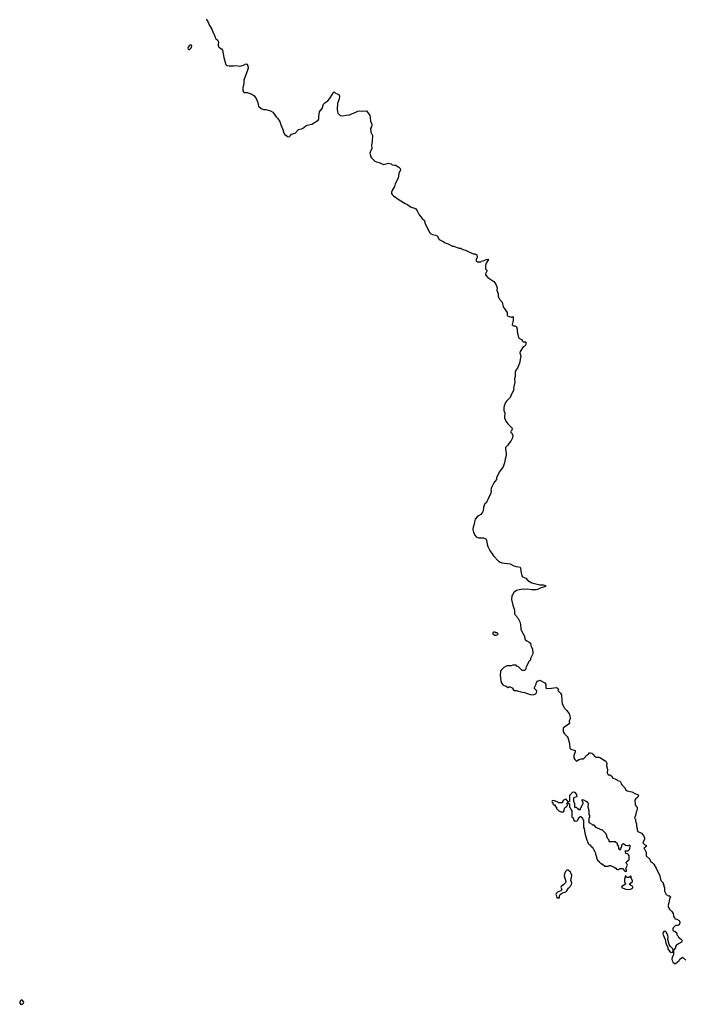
# Model space of a CAD drawing. Header units: inches. Extents: x 2354866 to 2448306, y 705012 to 877032.
# Tile 30 of 36: x 2387942 to 2399182, y 829692 to 846373. Entities that reach past the tile are written whole.
import ezdxf

# ---------------------------------------------------------------- set-up
doc = ezdxf.new("R2010")
doc.units = ezdxf.units.IN
doc.header["$MEASUREMENT"] = 0
for name, color, linetype in [('C3882', 7, 'Continuous'), ('C3893', 7, 'Continuous'), ('C3894', 7, 'Continuous')]:
    doc.layers.add(name, color=color, linetype=linetype)

msp = doc.modelspace()

# ---------------------------------------------------------------- linework, layer by layer
at = {"layer": 'C3882', "color": 6, "elevation": 100}
msp.add_lwpolyline([(2387970, 829766), (2387950, 829746), (2387942, 829730), (2387942, 829710), (2387953, 829693), (2387990, 829692), (2388008, 829710), (2388014, 829730), (2387990, 829758)], close=True, dxfattribs=at)
at = {"layer": 'C3893', "color": 6, "elevation": 100}
msp.add_lwpolyline([(2396260, 840000), (2396247, 839973), (2396187, 839913), (2396170, 839890), (2396148, 839830), (2396140, 839790), (2396142, 839750), (2396159, 839710), (2396159, 839690), (2396151, 839669), (2396151, 839630), (2396178, 839570), (2396208, 839528), (2396282, 839450), (2396280, 839420), (2396273, 839407), (2396258, 839402), (2396254, 839390), (2396258, 839378), (2396273, 839373), (2396292, 839332), (2396291, 839290), (2396262, 839230), (2396225, 839195), (2396210, 839166), (2396170, 839126), (2396168, 839090), (2396183, 839030), (2396184, 838990), (2396165, 838930), (2396154, 838866), (2396130, 838798), (2396061, 838710), (2396018, 838610), (2396015, 838585), (2395992, 838550), (2395971, 838529), (2395956, 838490), (2395931, 838450), (2395921, 838410), (2395926, 838390), (2395921, 838350), (2395906, 838314), (2395871, 838250), (2395866, 838230), (2395841, 838190), (2395821, 838170), (2395811, 838150), (2395799, 838110), (2395791, 838050), (2395783, 838030), (2395771, 838010), (2395750, 837989), (2395710, 837969), (2395690, 837953), (2395659, 837910), (2395650, 837888), (2395636, 837810), (2395623, 837777), (2395618, 837750), (2395618, 837730), (2395628, 837688), (2395655, 837635), (2395676, 837610), (2395710, 837593), (2395795, 837595), (2395824, 837584), (2395841, 837570), (2395850, 837550), (2395857, 837490), (2395870, 837450), (2395903, 837383), (2395966, 837290), (2396050, 837200), (2396070, 837186), (2396110, 837173), (2396250, 837153), (2396310, 837121), (2396350, 837107), (2396390, 837104), (2396416, 837096), (2396426, 837086), (2396428, 837028), (2396444, 836950), (2396456, 836936), (2396513, 836913), (2396551, 836870), (2396616, 836830), (2396750, 836796), (2396810, 836799), (2396846, 836790), (2396847, 836770), (2396756, 836744), (2396710, 836720), (2396690, 836715), (2396610, 836713), (2396550, 836724), (2396490, 836719), (2396470, 836724), (2396430, 836721), (2396355, 836705), (2396311, 836669), (2396286, 836630), (2396279, 836610), (2396271, 836550), (2396295, 836455), (2396325, 836370), (2396325, 836310), (2396330, 836294), (2396380, 836240), (2396414, 836174), (2396425, 836125), (2396431, 836050), (2396447, 836007), (2396491, 835930), (2396492, 835912), (2396505, 835870), (2396531, 835851), (2396572, 835830), (2396592, 835810), (2396598, 835770), (2396611, 835750), (2396625, 835710), (2396625, 835685), (2396631, 835670), (2396631, 835630), (2396592, 835550), (2396592, 835530), (2396570, 835506), (2396522, 835410), (2396513, 835387), (2396512, 835368), (2396490, 835346), (2396450, 835346), (2396388, 835408), (2396363, 835423), (2396350, 835438), (2396296, 835436), (2396268, 835428), (2396190, 835428), (2396140, 835400), (2396090, 835346), (2396085, 835330), (2396081, 835270), (2396091, 835170), (2396100, 835140), (2396123, 835103), (2396130, 835098), (2396180, 835080), (2396210, 835062), (2396228, 835072), (2396248, 835072), (2396294, 835050), (2396292, 835030), (2396314, 835010), (2396350, 835007), (2396450, 834978), (2396490, 834975), (2396537, 834957), (2396610, 834937), (2396658, 834942), (2396672, 834948), (2396695, 834970), (2396700, 834990), (2396693, 835010), (2396658, 835050), (2396687, 835113), (2396688, 835132), (2396710, 835174), (2396730, 835174), (2396750, 835182), (2396837, 835137), (2396854, 835110), (2396853, 835053), (2396865, 835045), (2396950, 835049), (2397030, 835060), (2397051, 835050), (2397066, 835030), (2397058, 835010), (2397071, 834990), (2397102, 834962), (2397117, 834937), (2397123, 834830), (2397131, 834791), (2397147, 834747), (2397171, 834711), (2397210, 834672), (2397250, 834612), (2397258, 834590), (2397266, 834534), (2397251, 834490), (2397252, 834450), (2397150, 834378), (2397145, 834370), (2397145, 834310), (2397170, 834272), (2397212, 834230), (2397225, 834210), (2397256, 834110), (2397262, 834030), (2397277, 834017), (2397352, 833990), (2397352, 833970), (2397325, 833910), (2397327, 833867), (2397342, 833842), (2397370, 833812), (2397410, 833838), (2397449, 833851), (2397490, 833852), (2397549, 833911), (2397570, 833922), (2397590, 833952), (2397610, 833952), (2397630, 833945), (2397651, 833931), (2397690, 833886), (2397710, 833879), (2397750, 833878), (2397770, 833871), (2397870, 833811), (2397881, 833790), (2397885, 833770), (2397878, 833730), (2397895, 833670), (2397891, 833611), (2397910, 833582), (2397937, 833577), (2397964, 833564), (2397990, 833522), (2398030, 833512), (2398050, 833502), (2398066, 833486), (2398113, 833473), (2398125, 833450), (2398127, 833427), (2398138, 833410), (2398190, 833362), (2398205, 833330), (2398228, 833308), (2398310, 833291), (2398370, 833256), (2398410, 833246), (2398418, 833238), (2398423, 833230), (2398417, 833210), (2398410, 833199), (2398371, 833170), (2398361, 833150), (2398366, 833070), (2398386, 833050), (2398398, 833030), (2398401, 833010), (2398396, 832970), (2398386, 832950), (2398371, 832889), (2398354, 832850), (2398358, 832838), (2398374, 832830), (2398373, 832793), (2398391, 832750), (2398391, 832710), (2398401, 832670), (2398398, 832650), (2398410, 832622), (2398471, 832591), (2398510, 832554), (2398522, 832510), (2398522, 832490), (2398498, 832430), (2398530, 832392), (2398554, 832390), (2398552, 832368), (2398514, 832330), (2398532, 832312), (2398552, 832272), (2398554, 832210), (2398612, 832150), (2398618, 832118), (2398630, 832114), (2398638, 832098), (2398653, 832093), (2398684, 832064), (2398720, 832000), (2398782, 831870), (2398802, 831790), (2398842, 831750), (2398842, 831730), (2398851, 831711), (2398852, 831690), (2398865, 831670), (2398862, 831610), (2398890, 831554), (2398930, 831532), (2398950, 831532), (2398960, 831520), (2398962, 831510), (2398946, 831474), (2398938, 831410), (2398925, 831370), (2398925, 831350), (2398931, 831330), (2398950, 831302), (2398990, 831262), (2399011, 831231), (2399013, 831193), (2399018, 831178), (2399032, 831170), (2399038, 831138), (2399070, 831132), (2399110, 831111), (2399125, 831090), (2399125, 831070), (2399110, 831038), (2399090, 831028), (2399050, 831028), (2399012, 830990), (2399002, 830970), (2399002, 830950), (2399010, 830934), (2399030, 830932), (2399057, 830917), (2399072, 830890), (2399074, 830870), (2399090, 830854), (2399102, 830830), (2399122, 830810), (2399151, 830791), (2399161, 830770), (2399153, 830747), (2399101, 830719), (2399062, 830690), (2399052, 830670), (2399050, 830646), (2399014, 830610), (2399014, 830530), (2398991, 830489), (2398988, 830450), (2398996, 830430), (2399007, 830407), (2399030, 830383), (2399050, 830386), (2399086, 830410), (2399110, 830434), (2399123, 830457), (2399148, 830472), (2399170, 830492), (2399222, 830442)], dxfattribs=at)
for points in [[(2395990, 835998), (2395970, 835998), (2395954, 835990), (2395958, 835970), (2395970, 835958), (2395990, 835946), (2396010, 835945), (2396042, 835958), (2396046, 835970), (2396030, 835986), (2396008, 835988)], [(2397330, 833288), (2397298, 833282), (2397293, 833267), (2397254, 833230), (2397254, 833130), (2397238, 833122), (2397234, 833110), (2397238, 833098), (2397254, 833090), (2397254, 833030), (2397273, 833013), (2397274, 832990), (2397292, 832970), (2397294, 832870), (2397314, 832850), (2397330, 832814), (2397350, 832794), (2397382, 832798), (2397387, 832813), (2397402, 832818), (2397407, 832853), (2397422, 832858), (2397430, 832874), (2397453, 832873), (2397458, 832858), (2397474, 832850), (2397478, 832818), (2397492, 832810), (2397492, 832690), (2397502, 832670), (2397511, 832590), (2397546, 832470), (2397558, 832450), (2397570, 832414), (2397590, 832394), (2397610, 832394), (2397614, 832370), (2397637, 832357), (2397654, 832330), (2397692, 832252), (2397693, 832233), (2397712, 832192), (2397713, 832173), (2397730, 832134), (2397754, 832110), (2397758, 832098), (2397770, 832094), (2397790, 832074), (2397810, 832074), (2397850, 832034), (2397910, 832034), (2397930, 832042), (2397950, 832042), (2398010, 832014), (2398037, 831997), (2398050, 831982), (2398070, 831974), (2398090, 831974), (2398108, 831992), (2398150, 831994), (2398194, 831950), (2398210, 831942), (2398226, 831950), (2398206, 831990), (2398238, 832050), (2398222, 832082), (2398208, 832090), (2398222, 832098), (2398227, 832113), (2398242, 832118), (2398247, 832133), (2398262, 832138), (2398266, 832150), (2398266, 832210), (2398246, 832230), (2398242, 832242), (2398207, 832247), (2398202, 832282), (2398189, 832290), (2398250, 832294), (2398270, 832314), (2398278, 832330), (2398278, 832350), (2398286, 832370), (2398270, 832386), (2398250, 832378), (2398230, 832378), (2398205, 832385), (2398170, 832408), (2398153, 832407), (2398133, 832387), (2398132, 832368), (2398122, 832350), (2398120, 832320), (2398110, 832306), (2398088, 832330), (2398082, 832382), (2398066, 832390), (2398066, 832410), (2398030, 832446), (2397927, 832447), (2397926, 832470), (2397908, 832488), (2397888, 832530), (2397887, 832547), (2397870, 832586), (2397810, 832646), (2397790, 832646), (2397706, 832690), (2397670, 832726), (2397650, 832726), (2397630, 832746), (2397607, 832747), (2397602, 832762), (2397588, 832768), (2397586, 832850), (2397596, 832864), (2397598, 832890), (2397588, 832910), (2397586, 832970), (2397568, 833030), (2397568, 833050), (2397578, 833070), (2397576, 833084), (2397562, 833110), (2397538, 833130), (2397498, 833150), (2397464, 833156), (2397462, 833150), (2397482, 833110), (2397482, 833090), (2397464, 833056), (2397454, 833050), (2397450, 833026), (2397434, 833010), (2397433, 832987), (2397410, 832986), (2397402, 833002), (2397387, 833007), (2397370, 833026), (2397347, 833027), (2397346, 833090), (2397326, 833130), (2397326, 833190), (2397340, 833200), (2397386, 833210), (2397386, 833214), (2397373, 833250), (2397350, 833279)], [(2397190, 833166), (2397154, 833150), (2397134, 833130), (2397134, 833110), (2397130, 833106), (2397070, 833106), (2397056, 833116), (2396990, 833146), (2396958, 833142), (2396954, 833130), (2396958, 833118), (2396974, 833110), (2396974, 833090), (2396990, 833074), (2397010, 833074), (2397014, 833070), (2397014, 833050), (2397034, 833030), (2397034, 833010), (2397074, 832970), (2397110, 832954), (2397150, 832954), (2397166, 832970), (2397167, 833013), (2397187, 833033), (2397202, 833038), (2397207, 833053), (2397222, 833058), (2397226, 833070), (2397222, 833082), (2397206, 833090), (2397222, 833098), (2397226, 833130), (2397222, 833142), (2397207, 833147), (2397202, 833162)], [(2397230, 831962), (2397210, 831962), (2397190, 831949), (2397167, 831910), (2397164, 831870), (2397191, 831770), (2397186, 831750), (2397160, 831720), (2397111, 831690), (2397106, 831670), (2397118, 831650), (2397122, 831630), (2397117, 831623), (2397106, 831614), (2397052, 831590), (2397031, 831570), (2397025, 831550), (2397034, 831530), (2397038, 831498), (2397070, 831494), (2397082, 831498), (2397086, 831530), (2397098, 831550), (2397118, 831570), (2397138, 831582), (2397190, 831598), (2397210, 831612), (2397239, 831661), (2397270, 831696), (2397289, 831730), (2397294, 831750), (2397275, 831790), (2397294, 831874), (2397282, 831910), (2397270, 831928)], [(2398290, 831866), (2398273, 831847), (2398260, 831840), (2398230, 831838), (2398222, 831842), (2398210, 831866), (2398198, 831862), (2398194, 831830), (2398185, 831810), (2398185, 831770), (2398202, 831730), (2398142, 831690), (2398134, 831670), (2398210, 831645), (2398250, 831638), (2398290, 831642), (2398320, 831660), (2398328, 831670), (2398326, 831690), (2398286, 831710), (2398266, 831730), (2398290, 831742), (2398322, 831770), (2398322, 831790), (2398298, 831830), (2398296, 831856)], [(2398870, 830932), (2398850, 830926), (2398839, 830910), (2398837, 830890), (2398842, 830870), (2398876, 830790), (2398888, 830728), (2398917, 830657), (2398922, 830630), (2398950, 830591), (2398970, 830576), (2398990, 830572), (2399006, 830574), (2399009, 830610), (2399002, 830630), (2398963, 830670), (2398943, 830703), (2398919, 830790), (2398927, 830830), (2398922, 830862), (2398894, 830914), (2398883, 830923)]]:
    msp.add_lwpolyline(points, close=True, dxfattribs=at)
at = {"layer": 'C3894', "color": 6, "elevation": 100}
msp.add_lwpolyline([(2391103, 846383), (2391130, 846341), (2391156, 846276), (2391195, 846210), (2391217, 846150), (2391239, 846110), (2391250, 846072), (2391265, 846050), (2391291, 846030), (2391301, 846010), (2391307, 845990), (2391301, 845950), (2391305, 845930), (2391316, 845910), (2391360, 845881), (2391377, 845857), (2391401, 845730), (2391427, 845630), (2391435, 845615), (2391450, 845599), (2391490, 845591), (2391570, 845591), (2391610, 845596), (2391670, 845586), (2391730, 845602), (2391770, 845628), (2391790, 845617), (2391807, 845590), (2391809, 845550), (2391797, 845503), (2391741, 845350), (2391736, 845290), (2391722, 845218), (2391722, 845170), (2391730, 845150), (2391750, 845141), (2391797, 845137), (2391828, 845128), (2391871, 845110), (2391910, 845086), (2391939, 845050), (2391976, 844970), (2391980, 844930), (2391988, 844910), (2392030, 844867), (2392070, 844854), (2392111, 844851), (2392191, 844831), (2392230, 844806), (2392287, 844730), (2392310, 844706), (2392346, 844650), (2392364, 844590), (2392400, 844510), (2392413, 844450), (2392430, 844428), (2392470, 844399), (2392490, 844388), (2392510, 844395), (2392529, 844410), (2392546, 844434), (2392610, 844451), (2392663, 844510), (2392730, 844530), (2392786, 844574), (2392810, 844586), (2392890, 844603), (2392998, 844670), (2393009, 844690), (2393009, 844731), (2393021, 844810), (2393030, 844831), (2393063, 844870), (2393090, 844942), (2393110, 844965), (2393160, 845000), (2393189, 845030), (2393242, 845110), (2393250, 845142), (2393270, 845152), (2393291, 845131), (2393346, 845106), (2393358, 845078), (2393355, 845030), (2393326, 844954), (2393318, 844858), (2393322, 844810), (2393330, 844791), (2393345, 844770), (2393370, 844751), (2393410, 844742), (2393470, 844756), (2393530, 844763), (2393550, 844775), (2393622, 844798), (2393670, 844823), (2393690, 844828), (2393756, 844824), (2393809, 844831), (2393822, 844822), (2393873, 844750), (2393879, 844730), (2393886, 844650), (2393904, 844610), (2393908, 844590), (2393901, 844559), (2393883, 844530), (2393887, 844470), (2393918, 844410), (2393913, 844310), (2393900, 844250), (2393905, 844190), (2393879, 844130), (2393875, 844110), (2393890, 844051), (2393902, 844030), (2393955, 843975), (2393983, 843963), (2394030, 843956), (2394090, 843923), (2394110, 843921), (2394190, 843943), (2394231, 843931), (2394250, 843912), (2394290, 843911), (2394310, 843906), (2394368, 843868), (2394385, 843850), (2394391, 843831), (2394364, 843770), (2394351, 843690), (2394303, 843590), (2394290, 843548), (2394256, 843490), (2394242, 843450), (2394242, 843430), (2394251, 843411), (2394272, 843390), (2394370, 843319), (2394470, 843259), (2394517, 843237), (2394570, 843199), (2394630, 843181), (2394651, 843170), (2394676, 843136), (2394706, 843066), (2394742, 843030), (2394752, 843012), (2394790, 842974), (2394802, 842950), (2394802, 842930), (2394882, 842770), (2394906, 842746), (2394931, 842731), (2394983, 842723), (2395011, 842711), (2395048, 842648), (2395114, 842614), (2395150, 842591), (2395198, 842578), (2395250, 842545), (2395270, 842538), (2395290, 842538), (2395385, 842505), (2395410, 842502), (2395450, 842478), (2395494, 842470), (2395625, 842405), (2395650, 842405), (2395676, 842396), (2395682, 842390), (2395692, 842350), (2395674, 842310), (2395674, 842290), (2395693, 842273), (2395750, 842272), (2395760, 842280), (2395792, 842288), (2395847, 842313), (2395870, 842315), (2395882, 842310), (2395845, 842250), (2395832, 842210), (2395833, 842153), (2395852, 842130), (2395852, 842110), (2395832, 842070), (2395832, 842050), (2395870, 842005), (2395970, 841938), (2396005, 841890), (2396031, 841830), (2396026, 841790), (2396047, 841730), (2396045, 841690), (2396051, 841670), (2396070, 841636), (2396111, 841590), (2396131, 841510), (2396198, 841410), (2396198, 841370), (2396202, 841362), (2396212, 841350), (2396230, 841343), (2396270, 841336), (2396290, 841342), (2396302, 841330), (2396298, 841310), (2396300, 841280), (2396285, 841205), (2396292, 841192), (2396305, 841185), (2396330, 841185), (2396350, 841178), (2396358, 841170), (2396366, 841130), (2396365, 841090), (2396391, 840990), (2396410, 840971), (2396454, 840950), (2396454, 840930), (2396470, 840914), (2396510, 840914), (2396512, 840910), (2396512, 840870), (2396502, 840850), (2396470, 840828), (2396418, 840750), (2396411, 840730), (2396431, 840670), (2396407, 840553), (2396371, 840470), (2396346, 840434), (2396336, 840404), (2396331, 840329), (2396321, 840290), (2396326, 840230), (2396305, 840130), (2396310, 840106), (2396260, 840000)], dxfattribs=at)
msp.add_lwpolyline([(2390850, 845942), (2390830, 845942), (2390810, 845928), (2390798, 845910), (2390792, 845890), (2390793, 845873), (2390810, 845866), (2390830, 845878), (2390850, 845902), (2390859, 845930)], close=True, dxfattribs=at)

doc.saveas('drawing.dxf')
